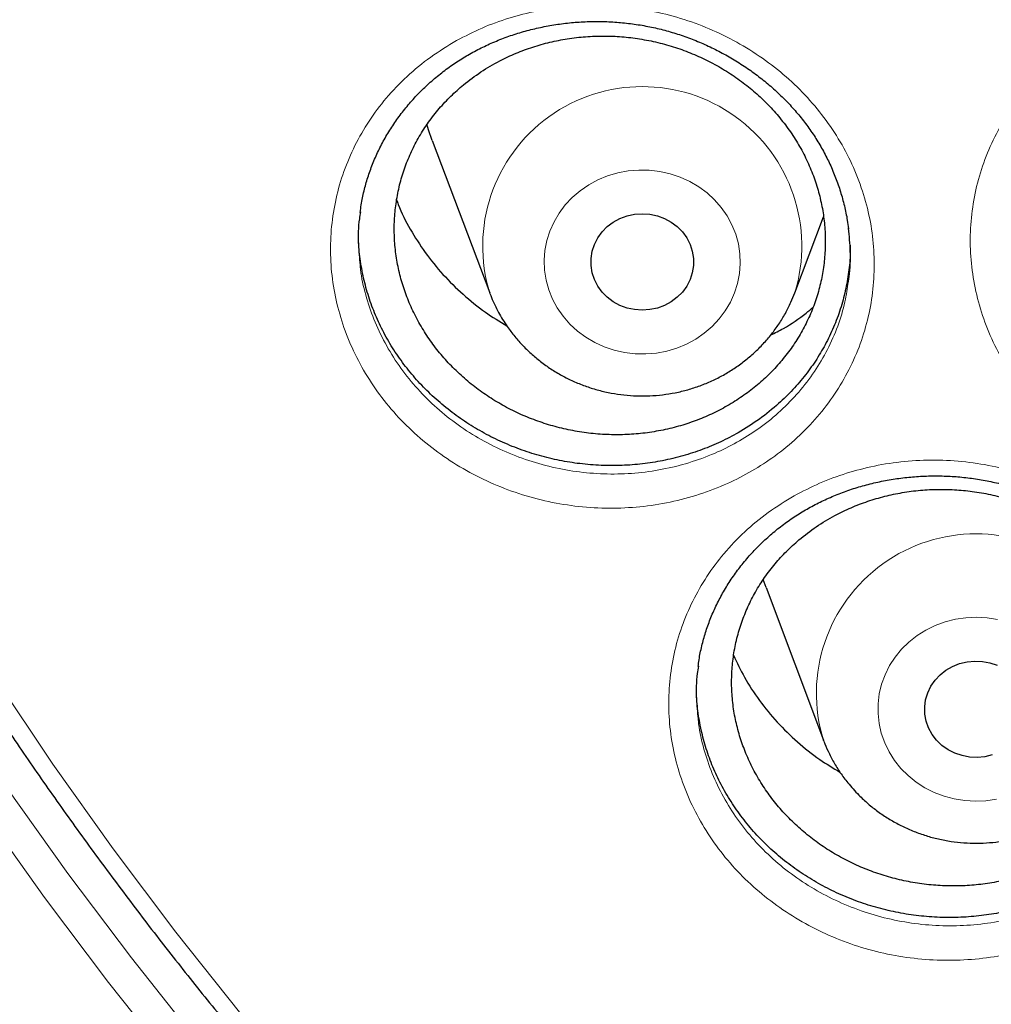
# Model space of a CAD drawing. Header units: millimetres. Extents: x 8 to 778, y 12 to 1829.
# Tile 203 of 256: x 347 to 355, y 1656 to 1664. Entities that reach past the tile are written whole.
import ezdxf

# ---------------------------------------------------------------- set-up
doc = ezdxf.new("R2010")
doc.units = ezdxf.units.MM

msp = doc.modelspace()

# ---------------------------------------------------------------- linework, layer by layer
at = {"color": 7, "linetype": 'Continuous', "lineweight": 30}
for p, q in [((350.2854, 1662.8868), (350.7325, 1661.6986)), ((353.1086, 1661.6986), (353.332, 1662.2924)), ((352.8849, 1659.4038), (352.8629, 1659.4664)), ((352.8849, 1659.4038), (353.332, 1658.2156)), ((353.3347, 1658.2085), (353.332, 1658.2156))]:
    msp.add_line(p, q, dxfattribs=at)
at = {"color": 8, "linetype": 'Continuous', "lineweight": 0, "flags": 128}
for points in [[(341.9166, 1670.9502), (341.9674, 1670.5696), (342.0904, 1669.7736), (342.2356, 1668.9808), (342.4029, 1668.1919), (342.5921, 1667.4073), (342.8031, 1666.6277), (343.0359, 1665.8535), (343.2901, 1665.0853), (343.5657, 1664.3236), (343.8625, 1663.569), (344.1802, 1662.8218), (344.5186, 1662.0828), (344.8775, 1661.3523), (345.2567, 1660.6309), (345.656, 1659.919), (346.0749, 1659.2172), (346.5132, 1658.5259), (346.9707, 1657.8456), (347.4471, 1657.1768), (347.9419, 1656.5199), (348.4549, 1655.8754)], [(342.822, 1668.2406), (343.0087, 1667.4663), (343.217, 1666.6969), (343.4467, 1665.9328), (343.6976, 1665.1746), (343.9696, 1664.4229), (344.2624, 1663.6781), (344.576, 1662.9408), (344.91, 1662.2114), (345.2643, 1661.4905), (345.6385, 1660.7785), (346.0325, 1660.0759), (346.4459, 1659.3833), (346.8786, 1658.701), (347.3301, 1658.0296), (347.8002, 1657.3696), (348.2885, 1656.7213), (348.7948, 1656.0852)], [(348.2788, 1655.6798), (347.7623, 1656.3287), (347.2641, 1656.99), (346.7846, 1657.6634), (346.324, 1658.3483), (345.8826, 1659.0442), (345.4609, 1659.7508), (345.059, 1660.4675), (344.6772, 1661.1938), (344.3158, 1661.9293), (343.9751, 1662.6733), (343.6552, 1663.4255), (343.3565, 1664.1853), (343.079, 1664.9522), (342.823, 1665.7256), (342.5887, 1666.505), (342.3762, 1667.2899), (342.1857, 1668.0798)], [(351.2592, 1661.5819), (351.2218, 1661.6511), (351.1926, 1661.7236), (351.1719, 1661.7987), (351.16, 1661.8755), (351.157, 1661.953), (351.163, 1662.0304), (351.1778, 1662.1067), (351.2014, 1662.1811), (351.2334, 1662.2526), (351.2734, 1662.3205), (351.3211, 1662.3839), (351.3757, 1662.4421), (351.4368, 1662.4944), (351.5035, 1662.5403), (351.5751, 1662.5791), (351.6507, 1662.6103), (351.7296, 1662.6338), (351.8106, 1662.6491), (351.893, 1662.6561), (351.9757, 1662.6547), (352.0577, 1662.6449), (352.1381, 1662.6269), (352.216, 1662.6008), (352.2904, 1662.5669), (352.3604, 1662.5257), (352.4254, 1662.4777), (352.4843, 1662.4233), (352.5367, 1662.3633), (352.5819, 1662.2983), (352.6193, 1662.2291), (352.6485, 1662.1566), (352.6692, 1662.0815), (352.6811, 1662.0047), (352.6841, 1661.9272), (352.6781, 1661.8498), (352.6633, 1661.7735), (352.6397, 1661.6991), (352.6077, 1661.6276), (352.5677, 1661.5597), (352.52, 1661.4963), (352.4654, 1661.4381), (352.4043, 1661.3858), (352.3376, 1661.3399), (352.266, 1661.3012), (352.1904, 1661.2699), (352.1115, 1661.2464), (352.0305, 1661.2311), (351.9481, 1661.2241), (351.8654, 1661.2255), (351.7834, 1661.2353), (351.703, 1661.2533), (351.6251, 1661.2794), (351.5507, 1661.3133), (351.4807, 1661.3545), (351.4157, 1661.4025), (351.3568, 1661.4569), (351.3044, 1661.5169), (351.2592, 1661.5819)], [(353.9351, 1657.9965), (353.8854, 1658.0586), (353.8432, 1658.1253), (353.809, 1658.1959), (353.783, 1658.2695), (353.7657, 1658.3454), (353.7573, 1658.4226), (353.7578, 1658.5002), (353.7672, 1658.5772), (353.7855, 1658.6529), (353.8124, 1658.7262), (353.8475, 1658.7965), (353.8906, 1658.8627), (353.941, 1658.9242), (353.9982, 1658.9802), (354.0616, 1659.03), (354.1303, 1659.0732), (354.2036, 1659.1091), (354.2806, 1659.1374), (354.3604, 1659.1577), (354.4421, 1659.1698), (354.5247, 1659.1735), (354.6072, 1659.1688), (354.6887, 1659.1558)], [(354.6797, 1657.7564), (354.598, 1657.7444), (354.5155, 1657.7406), (354.4329, 1657.7453), (354.3514, 1657.7583), (354.2719, 1657.7795), (354.1952, 1657.8086), (354.1224, 1657.8454), (354.0543, 1657.8893), (353.9916, 1657.9399), (353.9351, 1657.9965)]]:
    msp.add_lwpolyline(points, dxfattribs=at)
at = {"color": 7, "linetype": 'Continuous', "lineweight": 30, "flags": 128}
for points in [[(350.2854, 1662.8868), (350.2568, 1662.97), (350.2439, 1663.0136)], [(351.5741, 1661.7525), (351.5482, 1661.803), (351.5306, 1661.8566), (351.5217, 1661.9121), (351.5217, 1661.9681), (351.5306, 1662.0236), (351.5482, 1662.0772), (351.5741, 1662.1277), (351.6078, 1662.1741), (351.6485, 1662.2152), (351.6952, 1662.2502), (351.747, 1662.2782), (351.8026, 1662.2987), (351.8609, 1662.3112), (351.9206, 1662.3154), (351.9802, 1662.3112), (352.0385, 1662.2987), (352.0941, 1662.2782), (352.1459, 1662.2502), (352.1926, 1662.2152), (352.2333, 1662.1741), (352.267, 1662.1277), (352.2929, 1662.0772), (352.3105, 1662.0236), (352.3194, 1661.9681), (352.3194, 1661.9121), (352.3105, 1661.8566), (352.2929, 1661.803), (352.267, 1661.7525), (352.2333, 1661.7061), (352.1926, 1661.665), (352.1459, 1661.63), (352.0941, 1661.602), (352.0385, 1661.5815), (351.9802, 1661.569), (351.9206, 1661.5648), (351.8609, 1661.569), (351.8026, 1661.5815), (351.747, 1661.602), (351.6952, 1661.63), (351.6485, 1661.665), (351.6078, 1661.7061), (351.5741, 1661.7525)], [(354.2136, 1658.2158), (354.1787, 1658.2614), (354.1515, 1658.3113), (354.1324, 1658.3645), (354.122, 1658.4197), (354.1206, 1658.4758), (354.128, 1658.5314), (354.1442, 1658.5854), (354.1688, 1658.6365), (354.2012, 1658.6837), (354.2408, 1658.7257), (354.2866, 1658.7618), (354.3376, 1658.791), (354.3927, 1658.8128), (354.4506, 1658.8266), (354.5101, 1658.8322), (354.5698, 1658.8294), (354.6284, 1658.8183), (354.6846, 1658.7991)], [(354.6474, 1658.1013), (354.5895, 1658.0875), (354.53, 1658.0819), (354.4703, 1658.0847), (354.4117, 1658.0958), (354.3555, 1658.115), (354.303, 1658.1418), (354.2554, 1658.1757), (354.2136, 1658.2158)]]:
    msp.add_lwpolyline(points, dxfattribs=at)
at = {"color": 8, "linetype": 'Continuous', "lineweight": 0}
for centre, radius, start, end in [((351.9207, 1662.0634), 1.2427, 342.9516, 197.21543), ((354.5201, 1658.5802), 1.2428, 342.99444, 197.06113)]:
    msp.add_arc(centre, radius, start, end, dxfattribs=at)
for points, knots in [([(374.4372, 1706.3241), (373.9406, 1706.3182), (372.9475, 1706.3064), (371.4606, 1706.2107), (369.9795, 1706.0582), (368.5071, 1705.8436), (367.0548, 1705.5704), (365.6252, 1705.2401), (364.2206, 1704.8544), (362.8351, 1704.4122), (361.463, 1703.9113), (360.1073, 1703.3514), (358.7712, 1702.7324), (357.4655, 1702.0589), (356.1925, 1701.3322), (354.9622, 1700.5583), (353.7762, 1699.7398), (352.6359, 1698.8792), (351.5362, 1697.9733), (350.4729, 1697.0178), (349.4488, 1696.0138), (348.4669, 1694.9623), (347.5352, 1693.8712), (346.6556, 1692.7428), (345.8346, 1691.5861), (345.0727, 1690.4041), (344.3702, 1689.1996), (343.7238, 1687.9678), (343.1311, 1686.7033), (342.5945, 1685.408), (342.1162, 1684.084), (341.7005, 1682.7415), (341.3481, 1681.3831), (341.0614, 1680.0197), (340.8397, 1678.6541), (340.6819, 1677.2891), (340.5872, 1675.919), (340.5554, 1674.538), (340.5879, 1673.1486), (340.6862, 1671.7536), (340.8497, 1670.3641), (341.0782, 1668.9826), (341.3694, 1667.6201), (341.7215, 1666.2788), (342.1326, 1664.9611), (342.6039, 1663.6612), (343.1379, 1662.3739), (343.7346, 1661.102), (344.3944, 1659.8485), (345.1123, 1658.6234), (345.8868, 1657.4291), (346.7117, 1656.2749), (347.5841, 1655.1621), (348.5014, 1654.0923), (349.467, 1653.0606), (350.4854, 1652.0629), (351.5556, 1651.1021), (352.6764, 1650.1809), (353.8393, 1649.3068), (355.042, 1648.4816), (356.2749, 1647.7113), (357.5348, 1646.9965), (358.8186, 1646.3374), (360.1316, 1645.7309), (361.4794, 1645.1749), (362.86, 1644.6714), (364.2712, 1644.2228), (365.7022, 1643.8327), (367.15, 1643.5021), (368.6032, 1643.2331), (370.0587, 1643.0251), (371.5137, 1642.8771), (372.9741, 1642.7882), (374.4461, 1642.7584), (375.9269, 1642.7889), (377.4138, 1642.8811), (378.8949, 1643.0345), (380.3673, 1643.2488), (381.8197, 1643.5221), (383.2493, 1643.8525), (384.6538, 1644.2381), (386.0393, 1644.6803), (387.4114, 1645.1813), (388.7671, 1645.7412), (390.1032, 1646.3601), (391.409, 1647.0336), (392.6819, 1647.7603), (393.9122, 1648.5342), (395.0982, 1649.3527), (396.2386, 1650.2133), (397.3382, 1651.1193), (398.4016, 1652.0747), (399.4257, 1653.0787), (400.4076, 1654.1303), (401.3392, 1655.2213), (402.2189, 1656.3497), (403.0399, 1657.5064), (403.8017, 1658.6885), (404.5043, 1659.8929), (405.1507, 1661.1248), (405.7434, 1662.3892), (406.28, 1663.6845), (406.7582, 1665.0086), (407.1739, 1666.3511), (407.5263, 1667.7094), (407.813, 1669.0728), (408.0348, 1670.4384), (408.1925, 1671.8034), (408.2873, 1673.1736), (408.3191, 1674.5546), (408.2865, 1675.9439), (408.1883, 1677.3389), (408.0247, 1678.7284), (407.7963, 1680.1099), (407.505, 1681.4725), (407.1529, 1682.8137), (406.7418, 1684.1315), (406.2705, 1685.4313), (405.7366, 1686.7187), (405.1398, 1687.9906), (404.48, 1689.2441), (403.7622, 1690.4691), (402.9876, 1691.6634), (402.1627, 1692.8177), (401.2903, 1693.9304), (400.3731, 1695.0003), (399.4074, 1696.032), (398.389, 1697.0296), (397.3189, 1697.9904), (396.198, 1698.9116), (395.0351, 1699.7857), (393.8324, 1700.611), (392.5995, 1701.3812), (391.3396, 1702.096), (390.0558, 1702.7551), (388.7428, 1703.3616), (387.395, 1703.9176), (386.0144, 1704.4211), (384.6032, 1704.8698), (383.1723, 1705.2598), (381.7244, 1705.5904), (380.2712, 1705.8593), (378.8157, 1706.0676), (377.3607, 1706.2147), (375.9003, 1706.307), (374.9249, 1706.3184), (374.4372, 1706.3241)], [0, 0, 0, 0, 0.007, 0.014, 0.021, 0.028, 0.035, 0.041875, 0.04875, 0.055625, 0.0625, 0.0695, 0.0765, 0.0835, 0.0905, 0.0975, 0.104375, 0.11125, 0.118125, 0.125, 0.132, 0.139, 0.146, 0.153, 0.16, 0.166875, 0.17375, 0.180625, 0.1875, 0.1945, 0.2015, 0.2085, 0.2155, 0.2225, 0.229375, 0.23625, 0.243125, 0.25, 0.257, 0.264, 0.271, 0.278, 0.285, 0.291875, 0.29875, 0.305625, 0.3125, 0.3195, 0.3265, 0.3335, 0.3405, 0.3475, 0.354375, 0.36125, 0.368125, 0.375, 0.382, 0.389, 0.396, 0.403, 0.41, 0.416875, 0.42375, 0.430625, 0.4375, 0.4445, 0.4515, 0.4585, 0.4655, 0.4725, 0.479375, 0.48625, 0.493125, 0.5, 0.507, 0.514, 0.521, 0.528, 0.535, 0.541875, 0.54875, 0.555625, 0.5625, 0.5695, 0.5765, 0.5835, 0.5905, 0.5975, 0.604375, 0.61125, 0.618125, 0.625, 0.632, 0.639, 0.646, 0.653, 0.66, 0.666875, 0.67375, 0.680625, 0.6875, 0.6945, 0.7015, 0.7085, 0.7155, 0.7225, 0.729375, 0.73625, 0.743125, 0.75, 0.757, 0.764, 0.771, 0.778, 0.785, 0.791875, 0.79875, 0.805625, 0.8125, 0.8195, 0.8265, 0.8335, 0.8405, 0.8475, 0.854375, 0.86125, 0.868125, 0.875, 0.882, 0.889, 0.896, 0.903, 0.91, 0.916875, 0.92375, 0.930625, 0.9375, 0.9445, 0.9515, 0.9585, 0.9655, 0.9725, 0.979375, 0.98625, 0.993125, 1, 1, 1, 1]), ([(355.4298, 1663.721), (355.4949, 1663.7564), (355.6252, 1663.8273), (355.8356, 1663.9078), (356.0567, 1663.9692), (356.2879, 1664.0072), (356.5258, 1664.0213), (356.7644, 1664.0109), (357.0007, 1663.9752), (357.2317, 1663.9156), (357.4549, 1663.8329), (357.667, 1663.7273), (357.8658, 1663.6007), (358.0484, 1663.4549), (358.2121, 1663.2914), (358.3554, 1663.1129), (358.477, 1662.9211), (358.5743, 1662.718), (358.6469, 1662.5066), (358.6939, 1662.2897), (358.7136, 1662.0701), (358.7071, 1661.8506), (358.6743, 1661.6335), (358.6145, 1661.4217), (358.5295, 1661.2177), (358.4202, 1661.0244), (358.2874, 1660.8444), (358.1335, 1660.6797), (357.9644, 1660.5357), (357.7836, 1660.4134), (357.5892, 1660.3091), (357.3772, 1660.2231), (357.1497, 1660.1578), (356.9155, 1660.1169), (356.6774, 1660.1013), (356.4387, 1660.1102), (356.2017, 1660.1435), (355.9696, 1660.2018), (355.7453, 1660.2835), (355.5318, 1660.3874), (355.3325, 1660.5129), (355.1491, 1660.6574), (354.9837, 1660.8194), (354.8389, 1660.9976), (354.7161, 1661.189), (354.6167, 1661.3913), (354.5429, 1661.6022), (354.4946, 1661.8186), (354.4725, 1662.0381), (354.4777, 1662.2579), (354.5092, 1662.4753), (354.5668, 1662.6874), (354.6504, 1662.8914), (354.7579, 1663.0851), (354.8902, 1663.2687), (355.0479, 1663.4381), (355.2274, 1663.5931), (355.3624, 1663.6784), (355.4298, 1663.721)], [0, 0, 0, 0, 0.0172158, 0.0344826, 0.0516988, 0.0696117, 0.0875819, 0.1054948, 0.1233674, 0.1412972, 0.1591705, 0.1770661, 0.1950191, 0.2129147, 0.2307419, 0.2486252, 0.2664514, 0.2843258, 0.3022573, 0.3201314, 0.3379684, 0.3558618, 0.3736985, 0.3915842, 0.4095269, 0.4274125, 0.4452945, 0.4632333, 0.4811152, 0.4977142, 0.5143129, 0.5323052, 0.5503543, 0.5683442, 0.5862503, 0.6042129, 0.622118, 0.6400511, 0.6580419, 0.6759749, 0.6938279, 0.7117378, 0.7295907, 0.7474571, 0.7653806, 0.7832469, 0.8010935, 0.8189969, 0.8368433, 0.8547, 0.8726132, 0.8904692, 0.9083163, 0.926219, 0.9440641, 0.9626884, 0.9813764, 1, 1, 1, 1]), ([(350.4746, 1663.6644), (350.54, 1663.6983), (350.6708, 1663.7661), (350.8813, 1663.842), (351.1027, 1663.8989), (351.3341, 1663.9324), (351.5724, 1663.942), (351.8111, 1663.927), (352.047, 1663.8867), (352.2773, 1663.8226), (352.4994, 1663.7356), (352.7102, 1663.6258), (352.9071, 1663.4953), (353.0877, 1663.346), (353.2488, 1663.1792), (353.3895, 1662.9979), (353.5082, 1662.8038), (353.6024, 1662.5988), (353.6718, 1662.386), (353.7154, 1662.1683), (353.7318, 1661.9483), (353.722, 1661.729), (353.6858, 1661.5126), (353.6229, 1661.302), (353.5348, 1661.0998), (353.4226, 1660.9085), (353.2871, 1660.7312), (353.1307, 1660.5694), (352.9594, 1660.4287), (352.7768, 1660.3099), (352.5808, 1660.2092), (352.3674, 1660.1272), (352.1388, 1660.0663), (351.9037, 1660.0297), (351.6652, 1660.0187), (351.4264, 1660.0322), (351.1897, 1660.0701), (350.9583, 1660.1329), (350.735, 1660.2189), (350.523, 1660.327), (350.3254, 1660.4564), (350.1441, 1660.6045), (349.9811, 1660.7698), (349.839, 1660.9508), (349.7191, 1661.1447), (349.6228, 1661.3489), (349.5522, 1661.5611), (349.5072, 1661.7784), (349.4885, 1661.9983), (349.497, 1662.2179), (349.5318, 1662.4346), (349.5926, 1662.6455), (349.6793, 1662.8479), (349.7897, 1663.0394), (349.925, 1663.2208), (350.0859, 1663.3878), (350.2689, 1663.54), (350.4061, 1663.623), (350.4746, 1663.6644)], [0, 0, 0, 0, 0.017121, 0.034291, 0.051413, 0.069336, 0.087316, 0.10524, 0.123122, 0.141062, 0.158946, 0.176846, 0.194804, 0.212705, 0.23053, 0.248411, 0.266236, 0.284102, 0.302025, 0.31989, 0.337716, 0.355599, 0.373424, 0.391301, 0.409235, 0.427112, 0.444992, 0.462928, 0.480807, 0.497403, 0.513999, 0.532003, 0.550064, 0.568066, 0.585984, 0.603958, 0.621874, 0.639816, 0.657816, 0.675758, 0.693614, 0.711526, 0.729382, 0.747244, 0.765163, 0.783025, 0.800862, 0.818755, 0.836592, 0.854438, 0.87234, 0.890186, 0.908025, 0.925921, 0.943759, 0.962485, 0.981275, 1, 1, 1, 1]), ([(349.7236, 1661.9144), (349.7244, 1661.9034), (349.7304, 1661.8261), (349.7646, 1661.6844), (349.8267, 1661.4923), (349.9144, 1661.3075), (350.0228, 1661.1321), (350.1514, 1660.9681), (350.299, 1660.8183), (350.4631, 1660.684), (350.642, 1660.5666), (350.8339, 1660.4684), (351.0359, 1660.3901), (351.2453, 1660.3328), (351.4595, 1660.2979), (351.6757, 1660.2852), (351.8915, 1660.2945), (352.1042, 1660.3269), (352.311, 1660.3814), (352.5041, 1660.455), (352.6813, 1660.5453), (352.8465, 1660.6522), (353.0014, 1660.7788), (353.1429, 1660.9245), (353.2655, 1661.0843), (353.3671, 1661.2567), (353.4462, 1661.4393), (353.5015, 1661.617), (353.5185, 1661.7352), (353.5261, 1661.788)], [0, 0, 0, 0, 0.006437, 0.045103, 0.083646, 0.122243, 0.160964, 0.199561, 0.238148, 0.276858, 0.315445, 0.354214, 0.393108, 0.431877, 0.470604, 0.509456, 0.548185, 0.587089, 0.626121, 0.665031, 0.700885, 0.73674, 0.775378, 0.81414, 0.852778, 0.891409, 0.930163, 0.968793, 1, 1, 1, 1]), ([(353.1042, 1660.1188), (353.1694, 1660.1528), (353.3001, 1660.221), (353.5105, 1660.2976), (353.7317, 1660.3555), (353.9631, 1660.39), (354.2014, 1660.4008), (354.4402, 1660.3872), (354.6763, 1660.3484), (354.9068, 1660.2859), (355.1292, 1660.2006), (355.3402, 1660.0925), (355.5376, 1659.9639), (355.7186, 1659.8164), (355.8804, 1659.6515), (356.0217, 1659.472), (356.141, 1659.2795), (356.236, 1659.0762), (356.3062, 1658.8649), (356.3507, 1658.6486), (356.3679, 1658.4298), (356.3589, 1658.2115), (356.3235, 1657.9959), (356.2613, 1657.786), (356.1739, 1657.5842), (356.0623, 1657.3932), (355.9273, 1657.2158), (355.7713, 1657.0539), (355.6004, 1656.9129), (355.4179, 1656.7935), (355.2221, 1656.6923), (355.0088, 1656.6095), (354.7803, 1656.5477), (354.5453, 1656.5101), (354.3068, 1656.4979), (354.0679, 1656.51), (353.8311, 1656.5464), (353.5995, 1656.6076), (353.376, 1656.692), (353.1636, 1656.7983), (352.9656, 1656.9259), (352.7839, 1657.0721), (352.6203, 1657.2356), (352.4776, 1657.4148), (352.357, 1657.6069), (352.2599, 1657.8095), (352.1885, 1658.0202), (352.1427, 1658.2361), (352.1231, 1658.4548), (352.1308, 1658.6734), (352.1648, 1658.8892), (352.2249, 1659.0995), (352.3109, 1659.3014), (352.4207, 1659.4927), (352.5555, 1659.6741), (352.716, 1659.8412), (352.8986, 1659.9937), (353.0357, 1660.0771), (353.1042, 1660.1188)], [0, 0, 0, 0, 0.017121, 0.034292, 0.051414, 0.069332, 0.087308, 0.105227, 0.123099, 0.141028, 0.1589, 0.176788, 0.194734, 0.212622, 0.230439, 0.248312, 0.266128, 0.283993, 0.301915, 0.31978, 0.337613, 0.355503, 0.373335, 0.391224, 0.40917, 0.427059, 0.44495, 0.462897, 0.480788, 0.497403, 0.514017, 0.532015, 0.55007, 0.568066, 0.585976, 0.603943, 0.621853, 0.639783, 0.657771, 0.675701, 0.693545, 0.711446, 0.72929, 0.747145, 0.765058, 0.782914, 0.800753, 0.818648, 0.836486, 0.854341, 0.872253, 0.890107, 0.907959, 0.925867, 0.943717, 0.962457, 0.981261, 1, 1, 1, 1]), ([(352.3564, 1658.3831), (352.3575, 1658.3695), (352.3638, 1658.2899), (352.3988, 1658.1465), (352.4618, 1657.9559), (352.5501, 1657.7728), (352.6592, 1657.599), (352.7884, 1657.4368), (352.9365, 1657.2888), (353.1011, 1657.1562), (353.2803, 1657.0406), (353.4725, 1656.944), (353.6748, 1656.8673), (353.8844, 1656.8115), (354.0988, 1656.7781), (354.315, 1656.7667), (354.5309, 1656.7772), (354.7435, 1656.8106), (354.9502, 1656.8659), (355.1431, 1656.9402), (355.3202, 1657.0311), (355.4852, 1657.1384), (355.6399, 1657.2653), (355.781, 1657.4111), (355.9031, 1657.5708), (356.0042, 1657.7429), (356.0827, 1657.925), (356.137, 1658.1007), (356.1534, 1658.2169), (356.1606, 1658.268)], [0, 0, 0, 0, 0.008026, 0.04667, 0.08519, 0.123747, 0.162427, 0.200984, 0.239519, 0.278177, 0.316712, 0.355428, 0.394268, 0.432984, 0.47167, 0.510479, 0.549167, 0.588031, 0.627022, 0.665892, 0.70176, 0.737629, 0.776266, 0.815026, 0.853663, 0.892293, 0.931045, 0.969675, 1, 1, 1, 1])]:
    msp.add_open_spline(points, degree=3, knots=knots, dxfattribs=at)
at = {"color": 7, "linetype": 'Continuous', "lineweight": 30}
for points, knots in [([(339.5859, 1677.2304), (339.5836, 1677.1956), (339.5788, 1677.125), (339.5727, 1677.0081), (339.5658, 1676.8831), (339.5579, 1676.7517), (339.5498, 1676.6108), (339.5418, 1676.4596), (339.5333, 1676.2809), (339.5247, 1676.0723), (339.5167, 1675.8315), (339.5093, 1675.5424), (339.5041, 1675.2007), (339.5031, 1674.802), (339.5077, 1674.3744), (339.5201, 1673.8864), (339.5431, 1673.3443), (339.579, 1672.7586), (339.6264, 1672.1709), (339.6848, 1671.5855), (339.7541, 1671.0025), (339.8481, 1670.3217), (339.9742, 1669.545), (340.1409, 1668.6748), (340.2932, 1667.9859), (340.4166, 1667.4752), (340.5016, 1667.1398), (340.5889, 1666.8105), (340.676, 1666.4958), (340.7599, 1666.2041), (340.8388, 1665.939), (340.912, 1665.7002), (340.979, 1665.4876), (341.0391, 1665.3011), (341.0919, 1665.1405), (341.1369, 1665.0057), (341.172, 1664.9019), (341.1993, 1664.8221), (341.2229, 1664.7536), (341.2492, 1664.678), (341.2804, 1664.5887), (341.3172, 1664.4849), (341.3634, 1664.3556), (341.4205, 1664.1986), (341.4898, 1664.0114), (341.5689, 1663.8022), (341.6582, 1663.571), (341.7583, 1663.3182), (341.8678, 1663.049), (341.9836, 1662.7717), (342.1454, 1662.3945), (342.3553, 1661.9244), (342.6181, 1661.3658), (342.9175, 1660.76), (343.2562, 1660.1111), (343.6371, 1659.4234), (344.0288, 1658.7547), (344.4699, 1658.041), (344.9682, 1657.2809), (345.5301, 1656.4771), (346.1168, 1655.6887), (346.6534, 1655.0106), (347.1343, 1654.4323), (347.5564, 1653.9439), (348.0014, 1653.4489), (348.4702, 1652.9482), (348.929, 1652.4781), (349.3743, 1652.0389), (349.8027, 1651.631), (350.2479, 1651.222), (350.7095, 1650.813), (351.1239, 1650.4591), (351.4782, 1650.1656), (351.7603, 1649.9371), (352.0239, 1649.728), (352.2685, 1649.5376), (352.4936, 1649.3654), (352.7057, 1649.2059), (352.9027, 1649.0599), (353.0824, 1648.9287), (353.2185, 1648.8305), (353.314, 1648.7622), (353.3725, 1648.7206), (353.4223, 1648.6853), (353.4786, 1648.6455), (353.5541, 1648.5924), (353.6543, 1648.5224), (353.7768, 1648.4375), (353.9218, 1648.338), (354.0897, 1648.2241), (354.3688, 1648.0373), (354.7571, 1647.7838), (355.2531, 1647.4715), (355.763, 1647.1622), (356.2865, 1646.8566), (356.8238, 1646.5553), (357.4084, 1646.2406), (358.0429, 1645.9146), (358.729, 1645.5803), (359.4281, 1645.2582), (360.1693, 1644.9357), (360.9463, 1644.6188), (361.7577, 1644.3108), (362.565, 1644.0262), (363.3673, 1643.7645), (364.1592, 1643.5261), (364.9399, 1643.3099), (365.7097, 1643.1147), (366.4766, 1642.9376), (367.3205, 1642.7614), (368.2456, 1642.5916), (369.2527, 1642.4351), (370.2642, 1642.3062), (371.2793, 1642.205), (372.297, 1642.1318), (373.3165, 1642.0866), (374.3371, 1642.0696), (375.3577, 1642.081), (376.3775, 1642.1207), (377.3957, 1642.1885), (378.4113, 1642.2842), (379.4242, 1642.4077), (380.435, 1642.5592), (381.4378, 1642.7379), (382.4326, 1642.9434), (383.4187, 1643.1753), (384.4017, 1643.4353), (385.3104, 1643.7027), (386.1468, 1643.9718), (386.9158, 1644.2383), (387.6902, 1644.5265), (388.4766, 1644.8402), (389.2742, 1645.1807), (390.0821, 1645.5493), (390.8944, 1645.9448), (391.7101, 1646.368), (392.3714, 1646.7332), (392.8743, 1647.0234), (393.2126, 1647.2238), (393.5299, 1647.4164), (393.8253, 1647.5998), (394.0978, 1647.7726), (394.3478, 1647.9343), (394.5761, 1648.0845), (394.7845, 1648.2239), (394.9683, 1648.3487), (395.129, 1648.4591), (395.267, 1648.555), (395.3863, 1648.6387), (395.4817, 1648.7062), (395.5637, 1648.7645), (395.645, 1648.8227), (395.7417, 1648.8924), (395.8558, 1648.9752), (395.9872, 1649.0715), (396.1361, 1649.1817), (396.2989, 1649.3036), (396.4713, 1649.4345), (396.6494, 1649.5714), (396.8317, 1649.7134), (397.089, 1649.9168), (397.425, 1650.1884), (397.842, 1650.5361), (398.2741, 1650.9087), (398.7203, 1651.3069), (399.1794, 1651.7319), (399.6023, 1652.1386), (399.9872, 1652.5214), (400.327, 1652.8694), (400.6577, 1653.2181), (400.9727, 1653.5598), (401.2708, 1653.8923), (401.5683, 1654.2328), (401.8633, 1654.5798), (402.1539, 1654.9317), (402.4242, 1655.268), (402.6763, 1655.5898), (402.9107, 1655.8966), (403.1277, 1656.1875), (403.3265, 1656.4598), (403.5136, 1656.7214), (403.6997, 1656.987), (403.8947, 1657.2714), (404.1024, 1657.5814), (404.3217, 1657.9173), (404.5517, 1658.2795), (404.7916, 1658.6688), (405.0401, 1659.0857), (405.2766, 1659.4965), (405.4997, 1659.8975), (405.7086, 1660.2851), (405.9178, 1660.6866), (406.1211, 1661.0908), (406.3199, 1661.5004), (406.5101, 1661.9069), (406.6909, 1662.3085), (406.8561, 1662.6889), (407.0064, 1663.0477), (407.1429, 1663.3845), (407.2662, 1663.699), (407.3771, 1663.9908), (407.4624, 1664.2217), (407.5245, 1664.3933), (407.5651, 1664.507), (407.5988, 1664.6025), (407.6257, 1664.6794), (407.6471, 1664.7409), (407.6684, 1664.8027), (407.6945, 1664.8788), (407.7289, 1664.9801), (407.7707, 1665.1049), (407.8278, 1665.2777), (407.8986, 1665.497), (407.9811, 1665.7602), (408.0661, 1666.0401), (408.1529, 1666.3361), (408.2448, 1666.6615), (408.341, 1667.0175), (408.4408, 1667.4059), (408.5402, 1667.8148), (408.6384, 1668.2443), (408.7345, 1668.6947), (408.8278, 1669.1659), (408.9168, 1669.6563), (409.0116, 1670.231), (409.1047, 1670.8759), (409.1896, 1671.5786), (409.2564, 1672.2588), (409.3066, 1672.9162), (409.3416, 1673.5504), (409.3629, 1674.161), (409.3708, 1674.6768), (409.3708, 1675.1023), (409.367, 1675.4428), (409.3597, 1675.7696), (409.3498, 1676.078), (409.3384, 1676.361), (409.3263, 1676.6159), (409.3139, 1676.8434), (409.3017, 1677.045), (409.2927, 1677.1717), (409.2885, 1677.2304)], [0, 0, 0, 0, 0.000951, 0.00193, 0.003036, 0.004253, 0.00557, 0.006974, 0.008466, 0.010552, 0.012788, 0.015174, 0.018604, 0.022304, 0.026272, 0.03051, 0.035893, 0.041374, 0.046842, 0.052297, 0.05774, 0.063171, 0.071403, 0.079606, 0.08778, 0.090983, 0.094182, 0.097376, 0.100428, 0.103231, 0.105785, 0.10809, 0.110147, 0.111955, 0.113514, 0.114824, 0.115886, 0.116546, 0.117156, 0.117891, 0.118757, 0.119771, 0.120935, 0.122551, 0.124388, 0.126447, 0.128728, 0.13123, 0.133951, 0.136743, 0.139515, 0.145262, 0.150923, 0.1565, 0.163835, 0.171017, 0.178053, 0.185051, 0.193962, 0.202877, 0.211797, 0.220722, 0.226386, 0.232222, 0.238234, 0.244421, 0.250785, 0.255992, 0.261311, 0.266742, 0.272285, 0.27791, 0.281398, 0.284647, 0.287656, 0.290428, 0.29296, 0.295254, 0.297539, 0.299525, 0.301212, 0.302031, 0.302668, 0.303134, 0.303663, 0.304513, 0.305603, 0.306932, 0.308499, 0.310306, 0.312352, 0.317473, 0.322688, 0.327986, 0.333366, 0.338829, 0.344373, 0.351014, 0.357768, 0.364616, 0.371408, 0.379162, 0.386804, 0.394332, 0.401748, 0.409052, 0.416116, 0.423071, 0.429942, 0.436807, 0.445722, 0.454637, 0.463552, 0.472466, 0.481381, 0.490295, 0.49921, 0.508124, 0.517039, 0.525953, 0.534868, 0.543782, 0.552714, 0.561687, 0.570523, 0.5794, 0.588318, 0.597277, 0.604345, 0.611477, 0.618749, 0.626162, 0.633856, 0.641697, 0.649684, 0.657818, 0.6661, 0.66977, 0.673275, 0.676573, 0.679664, 0.682548, 0.68518, 0.687613, 0.689846, 0.691879, 0.693552, 0.69506, 0.696371, 0.697452, 0.698185, 0.699064, 0.700127, 0.701375, 0.702837, 0.704492, 0.706336, 0.708286, 0.710294, 0.712359, 0.714483, 0.719094, 0.723957, 0.729073, 0.73444, 0.74006, 0.745932, 0.750271, 0.754723, 0.75908, 0.763275, 0.767308, 0.77118, 0.775537, 0.779669, 0.783578, 0.787262, 0.79079, 0.794084, 0.797145, 0.799974, 0.80285, 0.805987, 0.809384, 0.813035, 0.816945, 0.821115, 0.825545, 0.830235, 0.834102, 0.838129, 0.842317, 0.846532, 0.850561, 0.854837, 0.85888, 0.862688, 0.866263, 0.869604, 0.872711, 0.875584, 0.878223, 0.879511, 0.880626, 0.881559, 0.88231, 0.882879, 0.883358, 0.884118, 0.885104, 0.886317, 0.887757, 0.890141, 0.892693, 0.895393, 0.898242, 0.901239, 0.90476, 0.908466, 0.912358, 0.916434, 0.920696, 0.925143, 0.929775, 0.934543, 0.941328, 0.94789, 0.954228, 0.960343, 0.966236, 0.971905, 0.977351, 0.980594, 0.983753, 0.986827, 0.989704, 0.992312, 0.994612, 0.996657, 0.99845, 1, 1, 1, 1]), ([(342.1365, 1671.2491), (342.1458, 1671.1696), (342.1732, 1670.9328), (342.2274, 1670.5397), (342.2985, 1670.0699), (342.3778, 1669.6011), (342.4647, 1669.1336), (342.5594, 1668.6675), (342.6618, 1668.2027), (342.7719, 1667.7395), (342.8897, 1667.278), (343.0151, 1666.8182), (343.1482, 1666.3604), (343.2887, 1665.9045), (343.4369, 1665.4507), (343.5925, 1664.9992), (343.7556, 1664.55), (343.9261, 1664.1032), (344.104, 1663.659), (344.2893, 1663.2174), (344.4818, 1662.7785), (344.6816, 1662.3426), (344.8886, 1661.9096), (345.1028, 1661.4796), (345.3241, 1661.0529), (345.5524, 1660.6294), (345.7877, 1660.2093), (346.0299, 1659.7927), (346.279, 1659.3797), (346.5349, 1658.9704), (346.7976, 1658.5649), (347.067, 1658.1632), (347.343, 1657.7656), (347.6255, 1657.372), (347.9146, 1656.9825), (348.21, 1656.5974), (348.5119, 1656.2166), (348.8199, 1655.8402), (349.1342, 1655.4684), (349.4547, 1655.1013), (349.7811, 1654.7388), (350.1136, 1654.3812), (350.4519, 1654.0285), (350.796, 1653.6807), (351.1459, 1653.338), (351.5014, 1653.0005), (351.8624, 1652.6682), (352.229, 1652.3412), (352.6008, 1652.0196), (352.978, 1651.7034), (353.3604, 1651.3929), (353.7479, 1651.0879), (354.1404, 1650.7886), (354.5378, 1650.4951), (354.94, 1650.2074), (355.3469, 1649.9257), (355.7585, 1649.6499), (356.1746, 1649.3802), (356.5951, 1649.1165), (357.0199, 1648.8591), (357.449, 1648.6078), (357.8821, 1648.3629), (358.3193, 1648.1243), (358.7604, 1647.8922), (359.2052, 1647.6665), (359.6538, 1647.4473), (360.1059, 1647.2347), (360.5615, 1647.0288), (361.0205, 1646.8295), (361.4827, 1646.6369), (361.948, 1646.4511), (362.4164, 1646.2722), (362.8877, 1646.1), (363.3618, 1645.9348), (363.8385, 1645.7766), (364.3178, 1645.6253), (364.7996, 1645.481), (365.2837, 1645.3438), (365.77, 1645.2137), (366.2585, 1645.0907), (366.7489, 1644.9748), (367.2411, 1644.8661), (367.7352, 1644.7647), (368.2308, 1644.6704), (368.7279, 1644.5834), (369.2264, 1644.5037), (369.7262, 1644.4312), (370.2271, 1644.3661), (370.7291, 1644.3082), (371.2319, 1644.2578), (371.7355, 1644.2146), (372.2398, 1644.1789), (372.7446, 1644.1505), (373.2498, 1644.1294), (373.7553, 1644.1158), (374.261, 1644.1095), (374.7667, 1644.1106), (375.2723, 1644.1191), (375.7777, 1644.135), (376.2828, 1644.1583), (376.7875, 1644.1889), (377.2915, 1644.2269), (377.7949, 1644.2723), (378.2975, 1644.325), (378.7992, 1644.385), (379.2998, 1644.4524), (379.7992, 1644.527), (380.2973, 1644.609), (380.794, 1644.6982), (381.2891, 1644.7946), (381.7826, 1644.8983), (382.2744, 1645.0092), (382.7642, 1645.1272), (383.252, 1645.2524), (383.7377, 1645.3847), (384.2211, 1645.524), (384.7021, 1645.6704), (385.1807, 1645.8238), (385.6567, 1645.9842), (386.1299, 1646.1515), (386.6003, 1646.3257), (387.0678, 1646.5067), (387.5322, 1646.6946), (387.9935, 1646.8892), (388.4514, 1647.0905), (388.906, 1647.2985), (389.3571, 1647.5131), (389.8045, 1647.7342), (390.2482, 1647.9619), (390.6882, 1648.196), (391.1241, 1648.4365), (391.5561, 1648.6834), (391.9838, 1648.9365), (392.4074, 1649.1959), (392.8266, 1649.4614), (393.2413, 1649.733), (393.6515, 1650.0106), (394.057, 1650.2941), (394.4578, 1650.5836), (394.8537, 1650.8789), (395.2447, 1651.1799), (395.6307, 1651.4866), (396.0115, 1651.7989), (396.3871, 1652.1167), (396.7573, 1652.4399), (397.1222, 1652.7685), (397.4816, 1653.1025), (397.8354, 1653.4416), (398.1835, 1653.7858), (398.5259, 1654.1351), (398.8625, 1654.4894), (399.1931, 1654.8485), (399.5178, 1655.2124), (399.8364, 1655.581), (400.1488, 1655.9542), (400.455, 1656.3319), (400.7549, 1656.714), (401.0484, 1657.1005), (401.3355, 1657.4912), (401.6161, 1657.8861), (401.8901, 1658.285), (402.1574, 1658.6878), (402.4181, 1659.0946), (402.6719, 1659.505), (402.919, 1659.9191), (403.1591, 1660.3368), (403.3923, 1660.758), (403.6185, 1661.1824), (403.8376, 1661.6102), (404.0496, 1662.0411), (404.2544, 1662.475), (404.452, 1662.9119), (404.6423, 1663.3516), (404.8253, 1663.794), (405.001, 1664.239), (405.1693, 1664.6866), (405.3301, 1665.1365), (405.4835, 1665.5887), (405.6293, 1666.0432), (405.7676, 1666.4997), (405.8983, 1666.9581), (406.0214, 1667.4184), (406.1368, 1667.8805), (406.2446, 1668.3442), (406.3447, 1668.8094), (406.437, 1669.276), (406.5216, 1669.7439), (406.5986, 1670.2129), (406.6671, 1670.6831), (406.7138, 1671.031), (406.7352, 1671.2223), (406.739, 1671.2563)], [0, 0, 0, 0, 0.002693, 0.008018, 0.013343, 0.018669, 0.023994, 0.029319, 0.034645, 0.03997, 0.045296, 0.050621, 0.055946, 0.061272, 0.066597, 0.071923, 0.077249, 0.082574, 0.0879, 0.093226, 0.098551, 0.103877, 0.109203, 0.114529, 0.119855, 0.125181, 0.130507, 0.135833, 0.141159, 0.146485, 0.151812, 0.157138, 0.162464, 0.167791, 0.173117, 0.178444, 0.18377, 0.189097, 0.194423, 0.19975, 0.205077, 0.210404, 0.215731, 0.221057, 0.226384, 0.231711, 0.237038, 0.242365, 0.247693, 0.25302, 0.258347, 0.263674, 0.269002, 0.274329, 0.279656, 0.284984, 0.290311, 0.295639, 0.300966, 0.306294, 0.311621, 0.316949, 0.322277, 0.327604, 0.332932, 0.33826, 0.343588, 0.348916, 0.354243, 0.359571, 0.364899, 0.370227, 0.375555, 0.380883, 0.386211, 0.391539, 0.396867, 0.402195, 0.407523, 0.412851, 0.418179, 0.423508, 0.428836, 0.434164, 0.439492, 0.44482, 0.450148, 0.455477, 0.460805, 0.466133, 0.471461, 0.47679, 0.482118, 0.487446, 0.492774, 0.498103, 0.503431, 0.508759, 0.514087, 0.519416, 0.524744, 0.530072, 0.5354, 0.540729, 0.546057, 0.551385, 0.556713, 0.562041, 0.56737, 0.572698, 0.578026, 0.583354, 0.588682, 0.594011, 0.599339, 0.604667, 0.609995, 0.615323, 0.620651, 0.625979, 0.631307, 0.636635, 0.641963, 0.647291, 0.652619, 0.657947, 0.663275, 0.668603, 0.673931, 0.679258, 0.684586, 0.689914, 0.695242, 0.700569, 0.705897, 0.711225, 0.716552, 0.72188, 0.727207, 0.732535, 0.737862, 0.74319, 0.748517, 0.753844, 0.759171, 0.764499, 0.769826, 0.775153, 0.78048, 0.785807, 0.791134, 0.796461, 0.801788, 0.807115, 0.812442, 0.817768, 0.823095, 0.828422, 0.833748, 0.839075, 0.844401, 0.849728, 0.855054, 0.86038, 0.865707, 0.871033, 0.876359, 0.881685, 0.887011, 0.892337, 0.897663, 0.902989, 0.908315, 0.913641, 0.918967, 0.924293, 0.929618, 0.934944, 0.94027, 0.945595, 0.950921, 0.956246, 0.961572, 0.966897, 0.972223, 0.977548, 0.982873, 0.988199, 0.993524, 0.998849, 1, 1, 1, 1]), ([(350.5634, 1663.5518), (350.5802, 1663.5614), (350.6305, 1663.5898), (350.7175, 1663.6328), (350.8257, 1663.6785), (350.9378, 1663.7178), (351.0533, 1663.7508), (351.1717, 1663.7771), (351.2924, 1663.7965), (351.4146, 1663.8089), (351.5376, 1663.8141), (351.6606, 1663.8121), (351.783, 1663.803), (351.9041, 1663.7869), (352.023, 1663.7637), (352.1396, 1663.7337), (352.2539, 1663.6968), (352.3666, 1663.6532), (352.4773, 1663.6028), (352.5855, 1663.5457), (352.6904, 1663.4823), (352.7912, 1663.413), (352.8873, 1663.3382), (352.9779, 1663.2585), (353.0623, 1663.1744), (353.1402, 1663.0866), (353.2112, 1662.9954), (353.2752, 1662.9009), (353.3327, 1662.8028), (353.3839, 1662.701), (353.4284, 1662.5957), (353.466, 1662.4875), (353.4961, 1662.377), (353.5166, 1662.2805), (353.5239, 1662.2208), (353.5266, 1662.1987)], [0, 0, 0, 0, 0.015416, 0.046114, 0.076953, 0.107995, 0.139218, 0.170585, 0.202051, 0.233561, 0.265043, 0.296432, 0.327673, 0.35872, 0.389532, 0.420025, 0.450444, 0.48124, 0.512359, 0.543737, 0.575295, 0.606945, 0.638585, 0.670105, 0.701423, 0.732471, 0.763198, 0.793638, 0.824227, 0.855193, 0.886441, 0.917924, 0.949586, 0.981364, 1, 1, 1, 1]), ([(350.5279, 1663.3193), (350.4946, 1663.2904), (350.4278, 1663.2324), (350.3375, 1663.1349), (350.2551, 1663.0298), (350.1831, 1662.9182), (350.1221, 1662.8018), (350.0722, 1662.6814), (350.0332, 1662.5559), (350.0061, 1662.4277), (349.9908, 1662.298), (349.9874, 1662.1679), (349.996, 1662.0362), (350.0165, 1661.9056), (350.0488, 1661.7773), (350.0921, 1661.6521), (350.1472, 1661.5292), (350.2131, 1661.411), (350.2891, 1661.2984), (350.3744, 1661.1924), (350.4698, 1661.092), (350.5736, 1660.9994), (350.6848, 1660.9154), (350.8022, 1660.8403), (350.9272, 1660.7737), (351.0572, 1660.7172), (351.191, 1660.671), (351.3276, 1660.6353), (351.468, 1660.6101), (351.6096, 1660.5959), (351.7511, 1660.5928), (351.8914, 1660.6006), (352.0315, 1660.6195), (352.1688, 1660.6494), (352.302, 1660.6898), (352.4302, 1660.7402), (352.5543, 1660.8012), (352.6716, 1660.8717), (352.7813, 1660.9509), (352.8829, 1661.0383), (352.977, 1661.1346), (353.0614, 1661.2381), (353.1354, 1661.3473), (353.1989, 1661.4617), (353.2523, 1661.5825), (353.294, 1661.7072), (353.324, 1661.8343), (353.3422, 1661.963), (353.3486, 1662.0944), (353.3429, 1662.2258), (353.3254, 1662.3562), (353.2963, 1662.4844), (353.2553, 1662.6117), (353.203, 1662.7352), (353.1399, 1662.8542), (353.0669, 1662.9676), (352.9831, 1663.0764), (352.8901, 1663.1782), (352.7887, 1663.2724), (352.68, 1663.3582), (352.5629, 1663.4363), (352.4396, 1663.505), (352.3113, 1663.5638), (352.1791, 1663.6124), (352.0419, 1663.6511), (351.9022, 1663.6789), (351.7614, 1663.6957), (351.6206, 1663.7016), (351.4786, 1663.6965), (351.3383, 1663.6802), (351.2008, 1663.6531), (351.0672, 1663.6156), (350.9364, 1663.5672), (350.8007, 1663.5036), (350.6617, 1663.423), (350.5727, 1663.354), (350.5279, 1663.3193)], [0, 0, 0, 0, 0.013193, 0.026477, 0.040051, 0.053724, 0.066965, 0.080298, 0.093775, 0.107449, 0.120684, 0.134012, 0.147483, 0.16115, 0.174377, 0.187697, 0.20116, 0.21482, 0.228042, 0.241357, 0.254815, 0.268469, 0.281691, 0.295006, 0.308463, 0.322117, 0.335344, 0.348664, 0.362126, 0.375785, 0.389019, 0.402347, 0.415817, 0.429483, 0.442725, 0.456059, 0.469537, 0.483211, 0.496409, 0.509697, 0.523275, 0.536953, 0.550149, 0.563436, 0.577013, 0.590689, 0.603926, 0.617256, 0.63073, 0.6444, 0.657629, 0.670951, 0.684417, 0.698079, 0.711302, 0.724618, 0.738077, 0.751732, 0.764954, 0.778268, 0.791725, 0.805379, 0.818604, 0.831921, 0.845382, 0.859038, 0.872271, 0.885595, 0.899063, 0.912727, 0.925967, 0.939299, 0.952775, 0.966447, 0.98313, 1, 1, 1, 1]), ([(349.7242, 1662.3263), (349.7265, 1662.3461), (349.7332, 1662.4021), (349.7527, 1662.493), (349.7821, 1662.5988), (349.8194, 1662.7029), (349.8642, 1662.8052), (349.9166, 1662.9052), (349.9761, 1663.0023), (350.0426, 1663.0959), (350.1157, 1663.1855), (350.195, 1663.2703), (350.2799, 1663.35), (350.37, 1663.4239), (350.4641, 1663.4919), (350.5305, 1663.532), (350.5634, 1663.5518)], [0, 0, 0, 0, 0.039536, 0.112333, 0.184862, 0.257988, 0.331724, 0.405967, 0.480592, 0.555455, 0.630407, 0.705244, 0.779822, 0.85402, 0.927743, 1, 1, 1, 1]), ([(350.0076, 1662.424), (350.0117, 1662.4119), (350.0389, 1662.3331), (350.1118, 1662.1944), (350.2271, 1662.0115), (350.3652, 1661.8413), (350.5221, 1661.6857), (350.6891, 1661.5505), (350.8098, 1661.4768), (350.8666, 1661.442)], [0, 0, 0, 0, 0.029839, 0.194369, 0.358962, 0.524079, 0.688672, 0.853274, 1, 1, 1, 1]), ([(349.7256, 1662.3296), (349.7226, 1662.312), (349.7085, 1662.2297), (349.7053, 1662.0901), (349.7179, 1661.9694), (349.7236, 1661.9144)], [0, 0, 0, 0, 0.1290181, 0.6037286, 1, 1, 1, 1]), ([(352.6687, 1660.6106), (352.6237, 1660.5863), (352.5333, 1660.5376), (352.3884, 1660.4777), (352.237, 1660.428), (352.0811, 1660.3906), (351.9228, 1660.3658), (351.7625, 1660.3536), (351.5992, 1660.354), (351.4365, 1660.3671), (351.2762, 1660.3925), (351.1193, 1660.4303), (350.9642, 1660.4804), (350.8145, 1660.5423), (350.6712, 1660.6152), (350.5353, 1660.6981), (350.4058, 1660.7922), (350.2852, 1660.8956), (350.1746, 1661.0074), (350.0745, 1661.1266), (349.9845, 1661.2542), (349.9064, 1661.3878), (349.8409, 1661.526), (349.7883, 1661.6677), (349.748, 1661.8141), (349.7219, 1661.9625), (349.7093, 1662.0854), (349.7105, 1662.1575), (349.7108, 1662.1807)], [0, 0, 0, 0, 0.038555, 0.077379, 0.117036, 0.156979, 0.195724, 0.234746, 0.274623, 0.31479, 0.353572, 0.39263, 0.432111, 0.472168, 0.510833, 0.549768, 0.589123, 0.629048, 0.667764, 0.706753, 0.746163, 0.786148, 0.82481, 0.863743, 0.903096, 0.94302, 0.981706, 1, 1, 1, 1]), ([(353.5261, 1661.788), (353.5283, 1661.8003), (353.5419, 1661.8776), (353.5453, 1662.0168), (353.5334, 1662.1425), (353.5278, 1662.2021)], [0, 0, 0, 0, 0.090575, 0.568969, 1, 1, 1, 1]), ([(353.5403, 1662.0709), (353.5407, 1662.0572), (353.5426, 1661.9929), (353.5321, 1661.8799), (353.5087, 1661.7331), (353.4712, 1661.5897), (353.4205, 1661.4485), (353.3568, 1661.3126), (353.2811, 1661.1829), (353.1942, 1661.0605), (353.0953, 1660.9442), (352.9763, 1660.8277), (352.8357, 1660.7129), (352.7245, 1660.6448), (352.6687, 1660.6106)], [0, 0, 0, 0, 0.023293, 0.109439, 0.192955, 0.277055, 0.362056, 0.448297, 0.531834, 0.615955, 0.700975, 0.787233, 0.893024, 1, 1, 1, 1]), ([(350.7345, 1661.6957), (350.7424, 1661.6748), (350.7619, 1661.6239), (350.7957, 1661.5564), (350.8228, 1661.5108), (350.8334, 1661.4929)], [0, 0, 0, 0, 0.2971071, 0.7240256, 1, 1, 1, 1]), ([(350.8334, 1661.4929), (350.8453, 1661.4742), (350.8746, 1661.4283), (350.9273, 1661.359), (350.992, 1661.286), (351.0625, 1661.2182), (351.1385, 1661.1559), (351.2193, 1661.0995), (351.3046, 1661.0494), (351.3938, 1661.0059), (351.4864, 1660.9693), (351.5818, 1660.9399), (351.6793, 1660.9178), (351.7785, 1660.9031), (351.8786, 1660.8961), (351.979, 1660.8967), (352.0791, 1660.905), (352.1783, 1660.9209), (352.2759, 1660.9444), (352.3713, 1660.9753), (352.4639, 1661.0134), (352.553, 1661.0584), (352.6381, 1661.1102), (352.7187, 1661.1682), (352.7942, 1661.2323), (352.8642, 1661.3019), (352.9281, 1661.3767), (352.9857, 1661.456), (353.0363, 1661.5395), (353.0778, 1661.6206), (353.0988, 1661.675), (353.1082, 1661.6993)], [0, 0, 0, 0, 0.023726, 0.058446, 0.093202, 0.128019, 0.162901, 0.197847, 0.232857, 0.267926, 0.303053, 0.338231, 0.373456, 0.40872, 0.444019, 0.479343, 0.514687, 0.550039, 0.585392, 0.620738, 0.656068, 0.691373, 0.726645, 0.761876, 0.797056, 0.832181, 0.867243, 0.902239, 0.937166, 0.972024, 1, 1, 1, 1]), ([(352.922, 1661.3715), (352.955, 1661.388), (353.0524, 1661.4368), (353.1629, 1661.5106), (353.234, 1661.5727), (353.2521, 1661.5885)], [0, 0, 0, 0, 0.276307, 0.815621, 1, 1, 1, 1]), ([(353.1916, 1660.0087), (353.2083, 1660.0182), (353.2585, 1660.0468), (353.3454, 1660.09), (353.4535, 1660.1361), (353.5654, 1660.1759), (353.6809, 1660.2093), (353.7992, 1660.2361), (353.9198, 1660.2561), (354.042, 1660.2691), (354.165, 1660.275), (354.288, 1660.2738), (354.4105, 1660.2655), (354.5316, 1660.2501), (354.6507, 1660.2278), (354.7673, 1660.1986), (354.8818, 1660.1627), (354.9946, 1660.12), (355.1055, 1660.0705), (355.2139, 1660.0144), (355.319, 1659.952), (355.4201, 1659.8837), (355.5164, 1659.8099), (355.6073, 1659.7312), (355.6921, 1659.6481), (355.7704, 1659.5613), (355.8417, 1659.4711), (355.9061, 1659.3775), (355.964, 1659.2804), (356.0156, 1659.1794), (356.0605, 1659.075), (356.0985, 1658.9677), (356.129, 1658.858), (356.1504, 1658.7596), (356.1582, 1658.6977), (356.1613, 1658.6731)], [0, 0, 0, 0, 0.01539, 0.04601, 0.076771, 0.107734, 0.138878, 0.170165, 0.201551, 0.232981, 0.264382, 0.29569, 0.326851, 0.357818, 0.38855, 0.418965, 0.449302, 0.480016, 0.511055, 0.542354, 0.573835, 0.605411, 0.636981, 0.668433, 0.699688, 0.730675, 0.761346, 0.791732, 0.822265, 0.853182, 0.884382, 0.91582, 0.947439, 0.979178, 1, 1, 1, 1]), ([(353.1412, 1659.7759), (353.1083, 1659.7467), (353.0423, 1659.688), (352.9532, 1659.5898), (352.8721, 1659.484), (352.8016, 1659.372), (352.7421, 1659.2554), (352.6938, 1659.1349), (352.6564, 1659.0094), (352.6309, 1658.8815), (352.6174, 1658.7522), (352.6157, 1658.6226), (352.626, 1658.4917), (352.6482, 1658.362), (352.6822, 1658.2347), (352.7272, 1658.1108), (352.784, 1657.9892), (352.8514, 1657.8725), (352.929, 1657.7615), (353.0156, 1657.6572), (353.1124, 1657.5586), (353.2174, 1657.4679), (353.3297, 1657.3857), (353.4482, 1657.3127), (353.574, 1657.2482), (353.7048, 1657.1937), (353.8393, 1657.1496), (353.9763, 1657.116), (354.1171, 1657.0928), (354.2588, 1657.0807), (354.4004, 1657.0796), (354.5405, 1657.0892), (354.6804, 1657.11), (354.8173, 1657.1416), (354.9499, 1657.1836), (355.0774, 1657.2355), (355.2007, 1657.2979), (355.3171, 1657.3697), (355.4257, 1657.4499), (355.5261, 1657.5382), (355.619, 1657.6354), (355.7021, 1657.7395), (355.7746, 1657.8491), (355.8367, 1657.9639), (355.8884, 1658.0848), (355.9286, 1658.2095), (355.9569, 1658.3364), (355.9734, 1658.4647), (355.9781, 1658.5955), (355.9707, 1658.7262), (355.9514, 1658.8557), (355.9207, 1658.983), (355.878, 1659.109), (355.824, 1659.2313), (355.7594, 1659.3488), (355.6848, 1659.4607), (355.5996, 1659.5678), (355.5052, 1659.6679), (355.4025, 1659.7601), (355.2926, 1659.844), (355.1745, 1659.9202), (355.0503, 1659.9868), (354.9212, 1660.0435), (354.7884, 1660.0901), (354.6506, 1660.1267), (354.5106, 1660.1524), (354.3696, 1660.1672), (354.2287, 1660.1711), (354.0868, 1660.164), (353.9467, 1660.1459), (353.8096, 1660.1171), (353.6765, 1660.0779), (353.5464, 1660.028), (353.4115, 1659.9629), (353.2736, 1659.8809), (353.1855, 1659.811), (353.1412, 1659.7759)], [0, 0, 0, 0, 0.013195, 0.026482, 0.040058, 0.053734, 0.066978, 0.080314, 0.093793, 0.107469, 0.120708, 0.134039, 0.147514, 0.161185, 0.174416, 0.187739, 0.201206, 0.214869, 0.228094, 0.24141, 0.25487, 0.268526, 0.281748, 0.295062, 0.308519, 0.322172, 0.335396, 0.348713, 0.362173, 0.375828, 0.389059, 0.402383, 0.415849, 0.429511, 0.44275, 0.456081, 0.469556, 0.483226, 0.496423, 0.509711, 0.523287, 0.536964, 0.550161, 0.56345, 0.577028, 0.590705, 0.603946, 0.617279, 0.630756, 0.64443, 0.657663, 0.670989, 0.684458, 0.698124, 0.71135, 0.724669, 0.73813, 0.751788, 0.76501, 0.778324, 0.791782, 0.805436, 0.818658, 0.831974, 0.845432, 0.859086, 0.872315, 0.885636, 0.8991, 0.91276, 0.925996, 0.939325, 0.952797, 0.966465, 0.983139, 1, 1, 1, 1]), ([(352.3566, 1658.7888), (352.3587, 1658.8068), (352.365, 1658.8609), (352.3839, 1658.9497), (352.4128, 1659.0552), (352.4497, 1659.1589), (352.4941, 1659.2609), (352.546, 1659.3607), (352.6052, 1659.4577), (352.6713, 1659.5512), (352.744, 1659.6407), (352.8229, 1659.7255), (352.9075, 1659.8053), (352.9973, 1659.8794), (353.0916, 1659.9479), (353.1583, 1659.9885), (353.1916, 1660.0087)], [0, 0, 0, 0, 0.03629, 0.109329, 0.182062, 0.25539, 0.329321, 0.40375, 0.478553, 0.553589, 0.628705, 0.703699, 0.778431, 0.852777, 0.926644, 1, 1, 1, 1]), ([(352.6324, 1658.8768), (352.6593, 1658.8191), (352.7161, 1658.6973), (352.8312, 1658.5232), (352.9688, 1658.3546), (353.1262, 1658.2009), (353.2901, 1658.0698), (353.4073, 1657.9992), (353.4607, 1657.9671)], [0, 0, 0, 0, 0.156829, 0.331103, 0.505933, 0.680207, 0.854521, 1, 1, 1, 1]), ([(352.3582, 1658.7922), (352.355, 1658.7732), (352.3409, 1658.6898), (352.338, 1658.5523), (352.3507, 1658.435), (352.3564, 1658.3831)], [0, 0, 0, 0, 0.140862, 0.620017, 1, 1, 1, 1]), ([(355.3077, 1657.0953), (355.2627, 1657.0709), (355.1725, 1657.0219), (355.0278, 1656.9615), (354.8764, 1656.9112), (354.7205, 1656.8732), (354.5623, 1656.8477), (354.4019, 1656.8347), (354.2386, 1656.8341), (354.0758, 1656.8463), (353.9154, 1656.8708), (353.7584, 1656.9074), (353.6032, 1656.9565), (353.4532, 1657.0172), (353.3096, 1657.0889), (353.1735, 1657.1706), (353.0437, 1657.2635), (352.9227, 1657.3656), (352.8117, 1657.4762), (352.7112, 1657.5942), (352.6207, 1657.7206), (352.5422, 1657.853), (352.4761, 1657.9901), (352.423, 1658.1307), (352.3821, 1658.2762), (352.3554, 1658.4236), (352.3423, 1658.5478), (352.3432, 1658.6217), (352.3435, 1658.6468)], [0, 0, 0, 0, 0.038506, 0.07728, 0.116888, 0.15678, 0.195462, 0.234421, 0.274234, 0.314337, 0.353046, 0.39203, 0.431437, 0.471419, 0.510008, 0.548868, 0.588146, 0.627994, 0.666642, 0.705562, 0.744903, 0.784817, 0.823425, 0.862303, 0.901599, 0.941466, 0.980111, 1, 1, 1, 1]), ([(353.3352, 1658.2083), (353.3456, 1658.1822), (353.3681, 1658.1262), (353.4112, 1658.0441), (353.4624, 1657.9619), (353.5134, 1657.8928), (353.5485, 1657.8523), (353.5624, 1657.8363)], [0, 0, 0, 0, 0.1930799, 0.4136131, 0.6344215, 0.8555555, 1, 1, 1, 1]), ([(353.5624, 1657.8363), (353.5773, 1657.8201), (353.6144, 1657.7799), (353.6788, 1657.7206), (353.7558, 1657.6595), (353.8378, 1657.6046), (353.924, 1657.5559), (354.014, 1657.514), (354.1072, 1657.479), (354.2032, 1657.4512), (354.3011, 1657.4307), (354.4005, 1657.4178), (354.5008, 1657.4125), (354.6012, 1657.4149), (354.7012, 1657.4249), (354.8001, 1657.4426), (354.8972, 1657.4677), (354.992, 1657.5002), (355.0839, 1657.5399), (355.1721, 1657.5865), (355.2563, 1657.6397), (355.3358, 1657.6992), (355.4101, 1657.7645), (355.4787, 1657.8354), (355.5412, 1657.9112), (355.5973, 1657.9915), (355.6463, 1658.0759), (355.6834, 1658.1512), (355.7011, 1658.1993), (355.7077, 1658.2171)], [0, 0, 0, 0, 0.025555, 0.063326, 0.10114, 0.139024, 0.176976, 0.214992, 0.253069, 0.291201, 0.329381, 0.367604, 0.40586, 0.444144, 0.482446, 0.520755, 0.559064, 0.597362, 0.635641, 0.673891, 0.712103, 0.750267, 0.788376, 0.826423, 0.864401, 0.902306, 0.940137, 0.977893, 1, 1, 1, 1])]:
    msp.add_open_spline(points, degree=3, knots=knots, dxfattribs=at)

doc.saveas('drawing.dxf')
